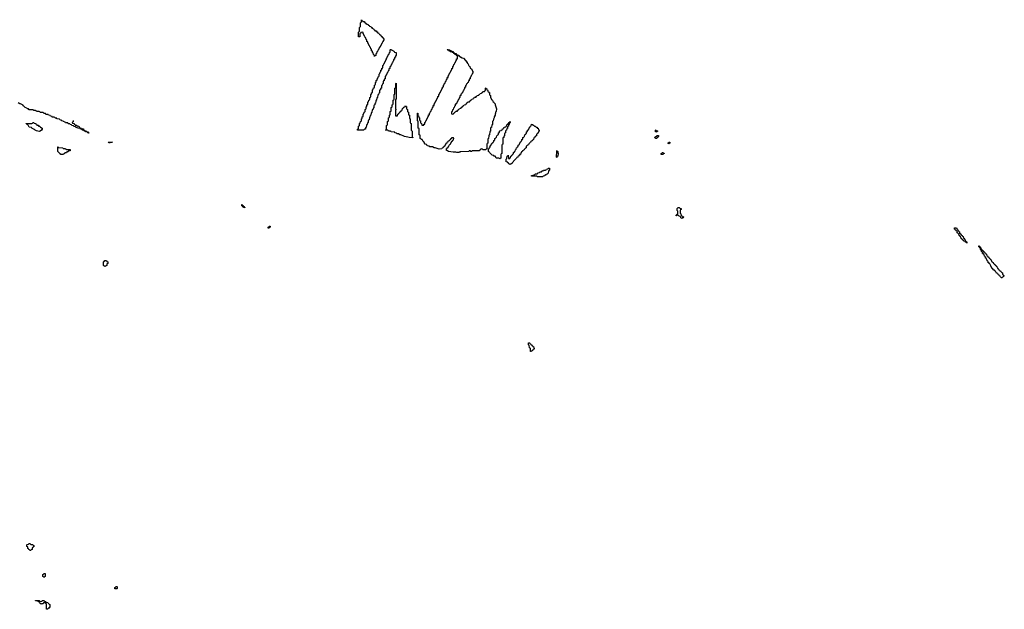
# Model space of a CAD drawing. Header units: inches. Extents: x 2886961 to 3052306, y 543424 to 918523.
# Tile 66 of 117: x 2932910 to 2953994, y 796266 to 808894. Entities that reach past the tile are written whole.
import ezdxf

# ---------------------------------------------------------------- set-up
doc = ezdxf.new("R2010")
doc.units = ezdxf.units.IN
doc.header["$MEASUREMENT"] = 0
for name, color, linetype in [('C9739', 7, 'Continuous'), ('C9830', 7, 'Continuous'), ('C9840', 7, 'Continuous'), ('C9850', 7, 'Continuous')]:
    doc.layers.add(name, color=color, linetype=linetype)

msp = doc.modelspace()

# ---------------------------------------------------------------- linework, layer by layer
at = {"layer": 'C9739', "color": 6}
for points in [[(2933150, 797654), (2933190, 797654), (2933198, 797638), (2933214, 797630), (2933213, 797607), (2933198, 797602), (2933193, 797587), (2933178, 797582), (2933174, 797550), (2933158, 797542), (2933150, 797526), (2933130, 797526), (2933122, 797542), (2933107, 797547), (2933102, 797562), (2933086, 797570), (2933082, 797602), (2933066, 797610), (2933066, 797650), (2933070, 797654), (2933102, 797658), (2933110, 797674), (2933130, 797674), (2933138, 797658)], [(2933430, 796946), (2933422, 796962), (2933406, 796970), (2933406, 797010), (2933422, 797018), (2933427, 797033), (2933450, 797034), (2933454, 797030), (2933454, 796970), (2933438, 796962)], [(2934950, 796706), (2934946, 796710), (2934946, 796730), (2934962, 796738), (2934970, 796754), (2934990, 796754), (2934994, 796750), (2934994, 796710), (2934990, 796706)], [(2933350, 796434), (2933382, 796438), (2933390, 796452), (2933430, 796452), (2933438, 796438), (2933470, 796434), (2933478, 796418), (2933510, 796414), (2933518, 796398), (2933530, 796394), (2933538, 796378), (2933552, 796370), (2933552, 796308), (2933538, 796302), (2933530, 796286), (2933518, 796282), (2933510, 796266), (2933490, 796266), (2933486, 796270), (2933486, 796370), (2933482, 796382), (2933467, 796387), (2933462, 796402), (2933450, 796406), (2933418, 796402), (2933410, 796386), (2933378, 796382), (2933370, 796366), (2933362, 796382), (2933346, 796390), (2933342, 796422), (2933310, 796426), (2933302, 796442), (2933290, 796446), (2933250, 796446), (2933247, 796453), (2933330, 796454), (2933338, 796438)]]:
    msp.add_lwpolyline(points, close=True, dxfattribs=at)
at = {"layer": 'C9830', "color": 6}
msp.add_lwpolyline([(2934064, 806736), (2934054, 806730), (2934053, 806707), (2934038, 806702), (2934034, 806690), (2934038, 806678), (2934073, 806673), (2934078, 806658), (2934093, 806653), (2934098, 806638), (2934130, 806634), (2934138, 806618), (2934173, 806613), (2934178, 806598), (2934193, 806593), (2934198, 806578), (2934230, 806574), (2934238, 806558), (2934273, 806553), (2934278, 806538), (2934293, 806533), (2934298, 806518), (2934330, 806514), (2934338, 806498), (2934373, 806493), (2934378, 806478), (2934393, 806473), (2934393, 806467), (2934370, 806468), (2934362, 806482), (2934326, 806490), (2934322, 806502), (2934290, 806506), (2934282, 806522), (2934250, 806526), (2934242, 806542), (2934210, 806546), (2934202, 806562), (2934150, 806568), (2934142, 806582), (2934110, 806588), (2934102, 806602), (2934070, 806608), (2934062, 806622), (2934026, 806630), (2934022, 806642), (2933990, 806646), (2933982, 806662), (2933950, 806666), (2933942, 806682), (2933890, 806688), (2933882, 806702), (2933846, 806710), (2933842, 806722), (2933808, 806728), (2933802, 806742), (2933770, 806746), (2933762, 806762), (2933708, 806768), (2933702, 806782), (2933670, 806786), (2933662, 806802), (2933650, 806806), (2933608, 806808), (2933602, 806822), (2933568, 806828), (2933562, 806842), (2933526, 806850), (2933522, 806862), (2933510, 806866), (2933470, 806866), (2933462, 806882), (2933430, 806886), (2933422, 806902), (2933410, 806906), (2933350, 806906), (2933342, 806922), (2933330, 806926), (2933270, 806926), (2933262, 806942), (2933250, 806946), (2933210, 806946), (2933202, 806962), (2933190, 806966), (2933110, 806966), (2933102, 806982), (2933070, 806986), (2933062, 807002), (2933026, 807010), (2933022, 807022), (2933010, 807026), (2933002, 807042), (2932986, 807050), (2932982, 807062), (2932929, 807089), (2932910, 807089), (2932878, 807110)], dxfattribs=at)
for points in [[(2933330, 806502), (2933270, 806515), (2933238, 806530), (2933225, 806545), (2933208, 806550), (2933199, 806559), (2933168, 806570), (2933166, 806586), (2933110, 806589), (2933102, 806622), (2933090, 806626), (2933082, 806642), (2933070, 806646), (2933062, 806662), (2933050, 806666), (2933048, 806672), (2933170, 806674), (2933182, 806678), (2933190, 806694), (2933210, 806694), (2933218, 806678), (2933254, 806670), (2933258, 806658), (2933270, 806654), (2933278, 806638), (2933310, 806632), (2933314, 806614), (2933334, 806610), (2933352, 806592), (2933391, 806570), (2933391, 806550), (2933378, 806530), (2933350, 806509)], [(2934830, 806249), (2934822, 806262), (2934810, 806266), (2934807, 806273), (2934890, 806274), (2934894, 806270), (2934853, 806267), (2934838, 806262)], [(2933910, 806114), (2933990, 806114), (2933994, 806110), (2933993, 806087), (2933958, 806082), (2933950, 806066), (2933918, 806062), (2933910, 806046), (2933878, 806042), (2933873, 806027), (2933858, 806022), (2933850, 806006), (2933786, 806010), (2933782, 806022), (2933770, 806026), (2933730, 806069), (2933724, 806110), (2933728, 806172), (2933734, 806170), (2933738, 806158), (2933750, 806154), (2933832, 806152), (2933838, 806138), (2933892, 806132), (2933898, 806118)], [(2937730, 804868), (2937706, 804870), (2937702, 804882), (2937690, 804886), (2937682, 804902), (2937666, 804910), (2937666, 804934), (2937673, 804933), (2937678, 804918), (2937693, 804913), (2937698, 804898), (2937714, 804890), (2937718, 804878), (2937732, 804872)], [(2938250, 804426), (2938228, 804428), (2938228, 804450), (2938242, 804458), (2938250, 804474), (2938270, 804474), (2938272, 804450), (2938258, 804442)], [(2934750, 803606), (2934727, 803607), (2934722, 803622), (2934708, 803630), (2934708, 803710), (2934722, 803718), (2934730, 803734), (2934770, 803734), (2934778, 803718), (2934794, 803710), (2934794, 803670), (2934778, 803662), (2934774, 803630), (2934758, 803622)]]:
    msp.add_lwpolyline(points, close=True, dxfattribs=at)
at = {"layer": 'C9840', "color": 6}
for points in [[(2940510, 808106), (2940506, 808110), (2940502, 808142), (2940486, 808150), (2940482, 808182), (2940466, 808190), (2940462, 808222), (2940446, 808230), (2940442, 808262), (2940426, 808270), (2940422, 808302), (2940406, 808310), (2940402, 808342), (2940386, 808350), (2940382, 808382), (2940366, 808390), (2940362, 808422), (2940346, 808430), (2940342, 808462), (2940326, 808470), (2940322, 808502), (2940306, 808510), (2940302, 808542), (2940286, 808550), (2940282, 808582), (2940266, 808590), (2940262, 808622), (2940250, 808626), (2940218, 808622), (2940213, 808607), (2940198, 808602), (2940194, 808590), (2940193, 808527), (2940170, 808526), (2940166, 808530), (2940166, 808630), (2940182, 808638), (2940186, 808650), (2940186, 808730), (2940202, 808738), (2940206, 808750), (2940206, 808830), (2940222, 808838), (2940226, 808850), (2940226, 808890), (2940230, 808894), (2940238, 808878), (2940254, 808870), (2940258, 808858), (2940290, 808852), (2940294, 808834), (2940312, 808830), (2940314, 808814), (2940334, 808810), (2940338, 808798), (2940370, 808792), (2940374, 808774), (2940394, 808770), (2940398, 808758), (2940432, 808750), (2940434, 808734), (2940450, 808732), (2940454, 808714), (2940474, 808710), (2940478, 808698), (2940494, 808690), (2940498, 808678), (2940514, 808670), (2940518, 808658), (2940550, 808652), (2940554, 808634), (2940570, 808632), (2940574, 808614), (2940594, 808610), (2940598, 808598), (2940610, 808594), (2940618, 808578), (2940634, 808570), (2940638, 808558), (2940650, 808554), (2940654, 808534), (2940670, 808532), (2940674, 808514), (2940690, 808512), (2940710, 808474), (2940711, 808449), (2940694, 808446), (2940690, 808426), (2940678, 808422), (2940672, 808390), (2940658, 808382), (2940650, 808346), (2940638, 808342), (2940630, 808306), (2940618, 808302), (2940610, 808286), (2940598, 808282), (2940594, 808250), (2940578, 808242), (2940574, 808210), (2940558, 808202), (2940554, 808170), (2940538, 808162), (2940534, 808130), (2940518, 808122)], [(2940146, 806526), (2940146, 806550), (2940162, 806558), (2940166, 806570), (2940166, 806610), (2940182, 806618), (2940186, 806630), (2940186, 806670), (2940202, 806678), (2940207, 806713), (2940222, 806718), (2940226, 806730), (2940226, 806770), (2940242, 806778), (2940247, 806813), (2940262, 806818), (2940266, 806830), (2940266, 806870), (2940282, 806878), (2940287, 806913), (2940302, 806918), (2940306, 806930), (2940306, 806970), (2940322, 806978), (2940326, 806990), (2940326, 807030), (2940342, 807038), (2940346, 807070), (2940362, 807078), (2940366, 807090), (2940366, 807130), (2940382, 807138), (2940387, 807173), (2940402, 807178), (2940406, 807190), (2940406, 807230), (2940422, 807238), (2940426, 807250), (2940426, 807290), (2940442, 807298), (2940446, 807330), (2940462, 807338), (2940466, 807350), (2940466, 807390), (2940482, 807398), (2940487, 807433), (2940502, 807438), (2940506, 807450), (2940506, 807490), (2940522, 807498), (2940526, 807510), (2940526, 807550), (2940542, 807558), (2940546, 807590), (2940562, 807598), (2940566, 807630), (2940582, 807638), (2940587, 807673), (2940602, 807678), (2940606, 807690), (2940606, 807730), (2940622, 807738), (2940626, 807770), (2940642, 807778), (2940646, 807810), (2940662, 807818), (2940667, 807853), (2940682, 807858), (2940686, 807870), (2940686, 807910), (2940702, 807918), (2940706, 807950), (2940722, 807958), (2940726, 807990), (2940742, 807998), (2940747, 808033), (2940762, 808038), (2940766, 808070), (2940782, 808078), (2940787, 808113), (2940802, 808118), (2940807, 808153), (2940822, 808158), (2940827, 808193), (2940842, 808198), (2940846, 808210), (2940846, 808250), (2940850, 808254), (2940870, 808254), (2940878, 808238), (2940914, 808230), (2940918, 808218), (2940930, 808214), (2940938, 808198), (2940972, 808190), (2940974, 808130), (2940958, 808122), (2940954, 808090), (2940938, 808082), (2940934, 808050), (2940918, 808042), (2940914, 808010), (2940898, 808002), (2940893, 807967), (2940878, 807962), (2940874, 807930), (2940858, 807922), (2940853, 807887), (2940838, 807882), (2940833, 807847), (2940818, 807842), (2940813, 807807), (2940798, 807802), (2940794, 807770), (2940778, 807762), (2940773, 807727), (2940758, 807722), (2940753, 807687), (2940738, 807682), (2940734, 807670), (2940734, 807630), (2940718, 807622), (2940713, 807587), (2940698, 807582), (2940694, 807570), (2940694, 807530), (2940678, 807522), (2940674, 807490), (2940658, 807482), (2940654, 807470), (2940654, 807430), (2940638, 807422), (2940634, 807390), (2940618, 807382), (2940612, 807328), (2940598, 807322), (2940594, 807290), (2940578, 807282), (2940572, 807228), (2940558, 807222), (2940552, 807168), (2940538, 807162), (2940534, 807150), (2940532, 807108), (2940518, 807102), (2940512, 807068), (2940498, 807062), (2940494, 807050), (2940492, 807008), (2940478, 807002), (2940470, 806966), (2940458, 806962), (2940452, 806908), (2940438, 806902), (2940434, 806890), (2940432, 806850), (2940418, 806842), (2940410, 806806), (2940398, 806802), (2940392, 806748), (2940378, 806742), (2940374, 806730), (2940372, 806690), (2940358, 806682), (2940352, 806648), (2940338, 806642), (2940334, 806630), (2940332, 806588), (2940318, 806582), (2940312, 806550), (2940292, 806548), (2940270, 806529)], [(2942170, 806874), (2942202, 806878), (2942207, 806893), (2942222, 806898), (2942227, 806913), (2942242, 806918), (2942247, 806933), (2942282, 806938), (2942287, 806953), (2942302, 806958), (2942307, 806973), (2942322, 806978), (2942327, 806993), (2942362, 806998), (2942367, 807013), (2942382, 807018), (2942387, 807033), (2942402, 807038), (2942407, 807053), (2942422, 807058), (2942430, 807074), (2942462, 807078), (2942467, 807093), (2942482, 807098), (2942486, 807110), (2942502, 807118), (2942510, 807134), (2942542, 807138), (2942547, 807153), (2942562, 807158), (2942566, 807170), (2942582, 807178), (2942590, 807194), (2942622, 807198), (2942627, 807213), (2942642, 807218), (2942650, 807234), (2942682, 807238), (2942687, 807253), (2942702, 807258), (2942707, 807273), (2942742, 807278), (2942747, 807293), (2942762, 807298), (2942767, 807313), (2942802, 807318), (2942807, 807333), (2942822, 807338), (2942827, 807353), (2942862, 807358), (2942867, 807373), (2942882, 807378), (2942886, 807390), (2942886, 807430), (2942890, 807432), (2942898, 807418), (2942910, 807414), (2942914, 807394), (2942930, 807392), (2942932, 807372), (2942938, 807358), (2942950, 807354), (2942954, 807334), (2942970, 807332), (2942973, 807293), (2942978, 807278), (2942991, 807270), (2942992, 807230), (2943018, 807178), (2943031, 807170), (2943045, 807145), (2943062, 807130), (2943071, 807111), (2943090, 807092), (2943091, 807070), (2943117, 806983), (2943111, 806929), (2943102, 806910), (2943102, 806890), (2943092, 806868), (2943091, 806849), (2943072, 806810), (2943072, 806790), (2943053, 806767), (2943052, 806730), (2943034, 806710), (2943032, 806648), (2943018, 806642), (2943012, 806588), (2942998, 806582), (2942994, 806570), (2942992, 806510), (2942978, 806502), (2942972, 806428), (2942958, 806422), (2942954, 806410), (2942952, 806348), (2942938, 806342), (2942934, 806330), (2942934, 806250), (2942918, 806242), (2942914, 806230), (2942913, 806127), (2942898, 806122), (2942894, 806110), (2942870, 806108), (2942830, 806109), (2942822, 806122), (2942790, 806126), (2942778, 806122), (2942774, 806110), (2942758, 806102), (2942754, 806090), (2942748, 806088), (2942610, 806086), (2942598, 806082), (2942590, 806069), (2942566, 806070), (2942562, 806082), (2942550, 806086), (2942538, 806082), (2942530, 806069), (2942353, 806067), (2942338, 806062), (2942330, 806048), (2942271, 806049), (2942250, 806058), (2942190, 806054), (2942089, 806069), (2942086, 806070), (2942082, 806082), (2942046, 806090), (2942047, 806133), (2942062, 806138), (2942067, 806153), (2942082, 806158), (2942087, 806173), (2942102, 806178), (2942106, 806210), (2942122, 806218), (2942127, 806233), (2942142, 806238), (2942147, 806273), (2942162, 806278), (2942167, 806293), (2942182, 806298), (2942187, 806313), (2942202, 806318), (2942206, 806350), (2942202, 806362), (2942190, 806366), (2942158, 806362), (2942153, 806347), (2942138, 806342), (2942133, 806327), (2942118, 806322), (2942113, 806307), (2942098, 806302), (2942093, 806287), (2942078, 806282), (2942073, 806267), (2942058, 806262), (2942053, 806247), (2942038, 806242), (2942033, 806227), (2942018, 806222), (2942013, 806187), (2941998, 806182), (2941993, 806167), (2941978, 806162), (2941973, 806147), (2941958, 806142), (2941950, 806128), (2941890, 806124), (2941810, 806149), (2941786, 806150), (2941750, 806168), (2941686, 806170), (2941682, 806182), (2941646, 806190), (2941642, 806202), (2941630, 806206), (2941622, 806222), (2941588, 806230), (2941586, 806246), (2941570, 806248), (2941568, 806268), (2941550, 806286), (2941530, 806326), (2941506, 806330), (2941502, 806342), (2941486, 806350), (2941486, 806410), (2941482, 806422), (2941466, 806430), (2941466, 806550), (2941462, 806562), (2941446, 806570), (2941446, 806710), (2941442, 806722), (2941426, 806730), (2941426, 806890), (2941430, 806894), (2941434, 806890), (2941434, 806850), (2941438, 806838), (2941453, 806833), (2941458, 806798), (2941474, 806790), (2941474, 806750), (2941478, 806738), (2941494, 806730), (2941494, 806690), (2941498, 806678), (2941514, 806670), (2941518, 806638), (2941550, 806634), (2941562, 806638), (2941567, 806653), (2941582, 806658), (2941586, 806690), (2941602, 806698), (2941606, 806730), (2941622, 806738), (2941626, 806770), (2941642, 806778), (2941647, 806813), (2941662, 806818), (2941667, 806853), (2941682, 806858), (2941687, 806893), (2941702, 806898), (2941706, 806930), (2941722, 806938), (2941727, 806973), (2941742, 806978), (2941747, 807013), (2941762, 807018), (2941767, 807053), (2941782, 807058), (2941786, 807090), (2941802, 807098), (2941807, 807133), (2941822, 807138), (2941827, 807173), (2941842, 807178), (2941847, 807213), (2941862, 807218), (2941866, 807250), (2941882, 807258), (2941887, 807293), (2941902, 807298), (2941907, 807333), (2941922, 807338), (2941926, 807370), (2941942, 807378), (2941947, 807413), (2941962, 807418), (2941966, 807450), (2941982, 807458), (2941986, 807490), (2942002, 807498), (2942007, 807533), (2942022, 807538), (2942027, 807573), (2942042, 807578), (2942047, 807613), (2942062, 807618), (2942067, 807653), (2942082, 807658), (2942087, 807693), (2942102, 807698), (2942107, 807733), (2942122, 807738), (2942126, 807770), (2942142, 807778), (2942146, 807810), (2942162, 807818), (2942166, 807850), (2942182, 807858), (2942187, 807893), (2942202, 807898), (2942207, 807933), (2942222, 807938), (2942226, 807970), (2942242, 807978), (2942246, 808010), (2942262, 808018), (2942267, 808053), (2942282, 808058), (2942286, 808070), (2942286, 808110), (2942282, 808122), (2942267, 808127), (2942262, 808142), (2942230, 808146), (2942222, 808162), (2942206, 808170), (2942202, 808182), (2942170, 808188), (2942162, 808202), (2942130, 808208), (2942122, 808222), (2942108, 808228), (2942089, 808229), (2942086, 808246), (2942074, 808246), (2942066, 808254), (2942114, 808250), (2942118, 808238), (2942154, 808230), (2942158, 808218), (2942172, 808212), (2942190, 808211), (2942194, 808194), (2942214, 808190), (2942218, 808178), (2942254, 808170), (2942258, 808158), (2942270, 808154), (2942278, 808138), (2942292, 808132), (2942310, 808131), (2942314, 808114), (2942334, 808110), (2942338, 808098), (2942352, 808092), (2942372, 808090), (2942374, 808074), (2942414, 808070), (2942458, 808018), (2942471, 808010), (2942473, 807993), (2942491, 807990), (2942492, 807972), (2942498, 807958), (2942512, 807950), (2942518, 807918), (2942530, 807914), (2942538, 807898), (2942550, 807894), (2942558, 807858), (2942570, 807854), (2942578, 807838), (2942590, 807834), (2942598, 807798), (2942614, 807790), (2942614, 807750), (2942598, 807742), (2942594, 807710), (2942578, 807702), (2942574, 807670), (2942558, 807662), (2942554, 807630), (2942538, 807622), (2942533, 807587), (2942518, 807582), (2942513, 807547), (2942498, 807542), (2942493, 807527), (2942478, 807522), (2942474, 807490), (2942458, 807482), (2942453, 807447), (2942438, 807442), (2942434, 807410), (2942418, 807402), (2942413, 807367), (2942398, 807362), (2942393, 807327), (2942378, 807322), (2942373, 807307), (2942358, 807302), (2942354, 807270), (2942338, 807262), (2942333, 807227), (2942318, 807222), (2942313, 807187), (2942298, 807182), (2942293, 807147), (2942278, 807142), (2942273, 807107), (2942258, 807102), (2942253, 807087), (2942238, 807082), (2942234, 807050), (2942218, 807042), (2942214, 807010), (2942198, 807002), (2942194, 806970), (2942178, 806962), (2942174, 806930), (2942158, 806922), (2942154, 806910), (2942158, 806878)], [(2940970, 806834), (2941002, 806838), (2941007, 806873), (2941022, 806878), (2941027, 806893), (2941042, 806898), (2941047, 806913), (2941062, 806918), (2941067, 806933), (2941082, 806938), (2941087, 806953), (2941102, 806958), (2941107, 806993), (2941122, 806998), (2941127, 807013), (2941142, 807018), (2941147, 807033), (2941162, 807038), (2941170, 807054), (2941178, 807038), (2941193, 807033), (2941194, 806990), (2941198, 806978), (2941214, 806970), (2941214, 806930), (2941218, 806918), (2941234, 806910), (2941234, 806870), (2941238, 806858), (2941254, 806850), (2941254, 806790), (2941258, 806778), (2941270, 806774), (2941273, 806767), (2941274, 806690), (2941278, 806678), (2941292, 806670), (2941294, 806530), (2941298, 806518), (2941312, 806510), (2941314, 806390), (2941318, 806378), (2941332, 806370), (2941330, 806366), (2941251, 806369), (2941220, 806380), (2941150, 806389), (2941139, 806399), (2941070, 806428), (2941046, 806430), (2941042, 806442), (2941027, 806447), (2940986, 806450), (2940982, 806462), (2940946, 806470), (2940942, 806482), (2940928, 806488), (2940866, 806490), (2940862, 806502), (2940847, 806507), (2940810, 806509), (2940802, 806522), (2940790, 806526), (2940750, 806526), (2940746, 806530), (2940762, 806538), (2940766, 806550), (2940766, 806630), (2940782, 806638), (2940786, 806650), (2940786, 806710), (2940802, 806718), (2940806, 806730), (2940806, 806790), (2940822, 806798), (2940826, 806810), (2940826, 806850), (2940842, 806858), (2940846, 806870), (2940846, 806930), (2940862, 806938), (2940866, 806950), (2940866, 807010), (2940882, 807018), (2940886, 807030), (2940886, 807070), (2940902, 807078), (2940906, 807090), (2940906, 807170), (2940922, 807178), (2940926, 807190), (2940926, 807290), (2940942, 807298), (2940946, 807310), (2940946, 807430), (2940962, 807438), (2940966, 807450), (2940966, 807530), (2940970, 807534), (2940974, 807530), (2940974, 807190), (2940958, 807182), (2940954, 807170), (2940954, 806990), (2940958, 806978), (2940974, 806970), (2940958, 806962), (2940954, 806950), (2940954, 806850), (2940958, 806838)], [(2943190, 805908), (2943182, 805922), (2943170, 805926), (2943110, 805928), (2943102, 805962), (2943088, 805968), (2943066, 805970), (2943062, 805982), (2943028, 805990), (2942970, 806048), (2942962, 806062), (2942949, 806070), (2942946, 806130), (2942962, 806138), (2942967, 806153), (2942986, 806170), (2942986, 806190), (2943002, 806198), (2943010, 806234), (2943022, 806238), (2943030, 806254), (2943042, 806258), (2943048, 806272), (2943062, 806278), (2943066, 806310), (2943082, 806318), (2943086, 806350), (2943102, 806358), (2943110, 806374), (2943122, 806378), (2943126, 806410), (2943142, 806418), (2943150, 806434), (2943162, 806438), (2943166, 806470), (2943182, 806478), (2943186, 806510), (2943190, 806514), (2943222, 806518), (2943227, 806533), (2943242, 806538), (2943247, 806553), (2943262, 806558), (2943267, 806573), (2943282, 806578), (2943287, 806593), (2943322, 806598), (2943327, 806613), (2943342, 806618), (2943347, 806653), (2943362, 806658), (2943367, 806673), (2943382, 806678), (2943387, 806693), (2943402, 806698), (2943410, 806714), (2943414, 806710), (2943414, 806690), (2943398, 806682), (2943394, 806650), (2943378, 806642), (2943374, 806610), (2943358, 806602), (2943353, 806567), (2943338, 806562), (2943333, 806527), (2943318, 806522), (2943314, 806510), (2943314, 806470), (2943298, 806462), (2943294, 806450), (2943294, 806410), (2943278, 806402), (2943274, 806370), (2943258, 806362), (2943254, 806350), (2943254, 806230), (2943238, 806222), (2943234, 806210), (2943234, 806030), (2943218, 806022), (2943214, 806010), (2943214, 805930), (2943198, 805922)], [(2943931, 806611), (2943949, 806611), (2943971, 806591), (2943992, 806590), (2943994, 806574), (2944012, 806570), (2944018, 806538), (2944034, 806530), (2944034, 806510), (2944018, 806502), (2944013, 806467), (2943998, 806462), (2943993, 806447), (2943978, 806442), (2943974, 806410), (2943958, 806402), (2943950, 806386), (2943938, 806382), (2943933, 806367), (2943918, 806362), (2943914, 806330), (2943898, 806322), (2943890, 806306), (2943878, 806302), (2943870, 806286), (2943858, 806282), (2943850, 806266), (2943838, 806262), (2943830, 806246), (2943818, 806242), (2943810, 806226), (2943798, 806222), (2943790, 806206), (2943778, 806202), (2943773, 806187), (2943758, 806182), (2943754, 806150), (2943738, 806142), (2943730, 806126), (2943718, 806122), (2943710, 806106), (2943698, 806102), (2943690, 806086), (2943678, 806082), (2943670, 806066), (2943658, 806062), (2943650, 806046), (2943638, 806042), (2943631, 806009), (2943614, 806006), (2943610, 805986), (2943598, 805982), (2943590, 805966), (2943578, 805962), (2943574, 805950), (2943558, 805942), (2943550, 805926), (2943538, 805922), (2943530, 805906), (2943518, 805902), (2943514, 805890), (2943454, 805830), (2943451, 805809), (2943433, 805807), (2943410, 805789), (2943386, 805810), (2943382, 805822), (2943366, 805830), (2943362, 805842), (2943326, 805850), (2943326, 805910), (2943342, 805918), (2943347, 805973), (2943362, 805978), (2943367, 805993), (2943373, 805993), (2943374, 805930), (2943378, 805918), (2943390, 805914), (2943402, 805918), (2943407, 805933), (2943422, 805938), (2943427, 805973), (2943442, 805978), (2943447, 805993), (2943462, 805998), (2943467, 806013), (2943482, 806018), (2943487, 806053), (2943502, 806058), (2943507, 806073), (2943522, 806078), (2943526, 806110), (2943542, 806118), (2943546, 806150), (2943562, 806158), (2943567, 806173), (2943582, 806178), (2943586, 806210), (2943602, 806218), (2943610, 806234), (2943622, 806238), (2943626, 806270), (2943642, 806278), (2943647, 806293), (2943662, 806298), (2943666, 806330), (2943682, 806338), (2943686, 806370), (2943702, 806378), (2943710, 806394), (2943722, 806398), (2943726, 806430), (2943742, 806438), (2943747, 806453), (2943762, 806458), (2943766, 806490), (2943782, 806498), (2943786, 806530), (2943802, 806538), (2943810, 806554), (2943822, 806558), (2943826, 806590), (2943842, 806598), (2943850, 806614), (2943862, 806618), (2943866, 806650), (2943870, 806654), (2943894, 806650), (2943898, 806638), (2943910, 806634)], [(2946550, 806488), (2946526, 806490), (2946526, 806530), (2946530, 806534), (2946538, 806518), (2946570, 806514), (2946574, 806510), (2946558, 806502)], [(2946550, 806346), (2946528, 806348), (2946522, 806362), (2946510, 806366), (2946508, 806372), (2946522, 806378), (2946526, 806390), (2946546, 806394), (2946550, 806412), (2946590, 806414), (2946592, 806390), (2946574, 806386), (2946570, 806366), (2946558, 806362)], [(2946810, 806226), (2946802, 806242), (2946786, 806250), (2946802, 806258), (2946810, 806274), (2946830, 806274), (2946832, 806248), (2946818, 806242)], [(2944410, 805946), (2944406, 805950), (2944408, 805970), (2944402, 805990), (2944409, 806031), (2944410, 806092), (2944418, 806078), (2944430, 806074), (2944431, 806050), (2944438, 806030), (2944431, 805970), (2944414, 805966)], [(2946690, 806006), (2946648, 806010), (2946646, 806030), (2946662, 806038), (2946670, 806052), (2946692, 806052), (2946698, 806038), (2946712, 806032), (2946710, 806026), (2946698, 806022)], [(2943990, 805528), (2943982, 805542), (2943970, 805546), (2943870, 805546), (2943866, 805550), (2943870, 805554), (2943902, 805558), (2943910, 805574), (2943942, 805578), (2943950, 805594), (2943990, 805594), (2944002, 805598), (2944007, 805613), (2944042, 805618), (2944050, 805634), (2944082, 805638), (2944090, 805654), (2944122, 805658), (2944130, 805674), (2944170, 805674), (2944182, 805678), (2944190, 805694), (2944222, 805698), (2944230, 805714), (2944253, 805713), (2944252, 805672), (2944250, 805666), (2944238, 805662), (2944233, 805647), (2944230, 805606), (2944218, 805602), (2944214, 805590), (2944198, 805582), (2944194, 805570), (2944172, 805568), (2944158, 805562), (2944154, 805550), (2944118, 805542), (2944110, 805529)], [(2947090, 804628), (2947082, 804642), (2947066, 804650), (2947062, 804682), (2947030, 804688), (2947010, 804706), (2946978, 804702), (2946974, 804690), (2946966, 804690), (2946966, 804710), (2946982, 804718), (2946990, 804734), (2947002, 804738), (2947006, 804750), (2947006, 804790), (2946988, 804810), (2946986, 804850), (2947010, 804872), (2947034, 804870), (2947053, 804853), (2947074, 804850), (2947072, 804830), (2947058, 804822), (2947053, 804807), (2947053, 804753), (2947070, 804734), (2947078, 804698), (2947090, 804694), (2947098, 804678), (2947130, 804674), (2947134, 804670), (2947118, 804662), (2947114, 804650), (2947098, 804642)], [(2943870, 801786), (2943848, 801788), (2943846, 801850), (2943842, 801862), (2943828, 801868), (2943822, 801922), (2943806, 801930), (2943806, 801970), (2943810, 801974), (2943830, 801974), (2943838, 801958), (2943850, 801954), (2943858, 801938), (2943870, 801934), (2943878, 801918), (2943894, 801910), (2943898, 801898), (2943912, 801892), (2943918, 801858), (2943934, 801850), (2943918, 801842), (2943910, 801826), (2943898, 801822), (2943890, 801806), (2943878, 801802)]]:
    msp.add_lwpolyline(points, close=True, dxfattribs=at)
at = {"layer": 'C9850', "color": 6}
for points in [[(2953190, 804108), (2953182, 804122), (2953166, 804130), (2953162, 804142), (2953130, 804148), (2953126, 804166), (2953108, 804170), (2953106, 804186), (2953086, 804190), (2953082, 804202), (2953070, 804206), (2953062, 804242), (2953050, 804246), (2953046, 804266), (2953028, 804270), (2953022, 804302), (2953010, 804306), (2953002, 804322), (2952986, 804330), (2952982, 804362), (2952970, 804366), (2952962, 804382), (2952950, 804386), (2952942, 804402), (2952930, 804406), (2952927, 804433), (2952970, 804434), (2952978, 804418), (2952994, 804410), (2952998, 804378), (2953013, 804373), (2953018, 804358), (2953034, 804350), (2953038, 804318), (2953053, 804313), (2953058, 804298), (2953070, 804294), (2953078, 804278), (2953090, 804274), (2953098, 804258), (2953114, 804250), (2953118, 804218), (2953132, 804212), (2953138, 804198), (2953150, 804194), (2953158, 804158), (2953172, 804152), (2953178, 804138), (2953190, 804134), (2953194, 804110)], [(2953930, 803366), (2953922, 803382), (2953910, 803386), (2953902, 803402), (2953890, 803406), (2953882, 803422), (2953870, 803426), (2953862, 803442), (2953846, 803450), (2953842, 803462), (2953830, 803466), (2953822, 803482), (2953810, 803486), (2953806, 803506), (2953790, 803508), (2953786, 803526), (2953770, 803528), (2953742, 803562), (2953729, 803570), (2953705, 803625), (2953682, 803662), (2953669, 803670), (2953667, 803687), (2953649, 803690), (2953648, 803708), (2953642, 803722), (2953630, 803726), (2953622, 803762), (2953610, 803766), (2953606, 803786), (2953589, 803790), (2953588, 803808), (2953582, 803822), (2953568, 803830), (2953562, 803862), (2953550, 803866), (2953546, 803886), (2953528, 803890), (2953527, 803907), (2953522, 803922), (2953508, 803930), (2953502, 803962), (2953486, 803970), (2953482, 804002), (2953470, 804006), (2953462, 804022), (2953446, 804030), (2953447, 804053), (2953453, 804053), (2953458, 804038), (2953474, 804030), (2953478, 804018), (2953494, 804010), (2953498, 803978), (2953513, 803973), (2953518, 803958), (2953533, 803953), (2953538, 803938), (2953553, 803933), (2953558, 803918), (2953570, 803914), (2953578, 803898), (2953590, 803894), (2953598, 803878), (2953614, 803870), (2953618, 803838), (2953633, 803833), (2953638, 803818), (2953653, 803813), (2953658, 803798), (2953673, 803793), (2953678, 803778), (2953690, 803774), (2953698, 803758), (2953714, 803750), (2953718, 803718), (2953733, 803713), (2953738, 803698), (2953753, 803693), (2953758, 803678), (2953773, 803673), (2953778, 803658), (2953793, 803653), (2953798, 803638), (2953810, 803634), (2953818, 803618), (2953834, 803610), (2953838, 803578), (2953853, 803573), (2953858, 803558), (2953873, 803553), (2953878, 803538), (2953893, 803533), (2953898, 803518), (2953910, 803514), (2953918, 803498), (2953930, 803494), (2953938, 803478), (2953954, 803470), (2953958, 803438), (2953973, 803433), (2953978, 803418), (2953994, 803410), (2953978, 803402), (2953973, 803387), (2953958, 803382), (2953950, 803366)]]:
    msp.add_lwpolyline(points, close=True, dxfattribs=at)

doc.saveas('drawing.dxf')
